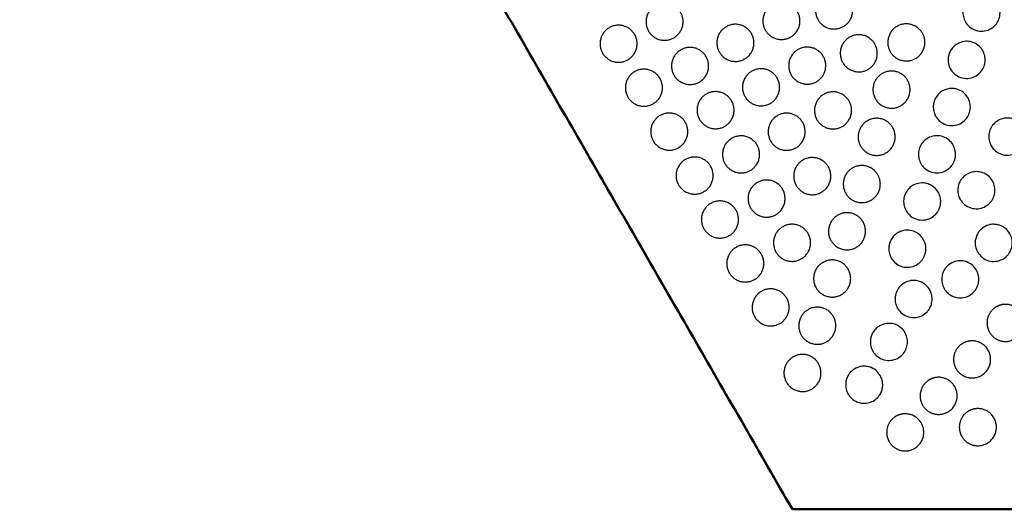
# Model space of a CAD drawing. Header units: millimetres. Extents: x -125 to 375, y 0 to 433.
# Tile 1 of 29: x -125 to 34, y 0 to 79. Entities that reach past the tile are written whole.
import ezdxf

# ---------------------------------------------------------------- set-up
doc = ezdxf.new("R2010")
doc.units = ezdxf.units.MM
doc.layers.add('Make2D$Visible$Curves', color=7, linetype='Continuous', true_color=0x000000)
doc.layers.add('Make2D$Visible$SceneSilhouetteCurves', color=7, linetype='Continuous', lineweight=50, true_color=0x000000)

msp = doc.modelspace()

# ---------------------------------------------------------------- linework, layer by layer
at = {"layer": 'Make2D$Visible$Curves', "color": 18, "true_color": 0x000000}
for points in [[(0, 0), (-62.5, 108.25), (-125, 216.51)], [(250, 0), (125, 0), (0, 0)]]:
    msp.add_open_spline(points, degree=2, dxfattribs=at)
at = {"layer": 'Make2D$Visible$Curves', "color": 18, "lineweight": -3, "true_color": 0x000000}
for points, weights, knots in [([(9.34, 82.12), (10.84, 79.52), (8.25, 78.02), (5.65, 76.52), (4.15, 79.12), (2.65, 81.72), (5.25, 83.22), (7.84, 84.72), (9.34, 82.12)], [1, 0.707106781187, 1, 0.707106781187, 1, 0.707106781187, 0.999999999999, 0.707106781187, 1], [6.017726, 6.017726, 6.017726, 12.035452, 12.035452, 18.053177, 18.053177, 24.070903, 24.070903, 30.088629, 30.088629, 30.088629]), ([(-18.08, 80.29), (-16.58, 77.69), (-19.17, 76.19), (-21.77, 74.69), (-23.27, 77.29), (-24.77, 79.89), (-22.17, 81.39), (-19.58, 82.89), (-18.08, 80.29)], [1, 0.707106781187, 1, 0.707106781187, 1, 0.707106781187, 0.999999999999, 0.707106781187, 1], [6.017726, 6.017726, 6.017726, 12.035452, 12.035452, 18.053177, 18.053177, 24.070903, 24.070903, 30.088629, 30.088629, 30.088629]), ([(0.83, 80.43), (2.33, 77.83), (-0.27, 76.33), (-2.87, 74.83), (-4.37, 77.43), (-5.87, 80.02), (-3.27, 81.52), (-0.67, 83.02), (0.83, 80.43)], [1, 0.707106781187, 1, 0.707106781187, 1, 0.707106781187, 0.999999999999, 0.707106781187, 1], [6.017726, 6.017726, 6.017726, 12.035452, 12.035452, 18.053177, 18.053177, 24.070903, 24.070903, 30.088629, 30.088629, 30.088629]), ([(-25.52, 76.74), (-24.02, 74.14), (-26.61, 72.64), (-29.21, 71.14), (-30.71, 73.74), (-32.21, 76.33), (-29.61, 77.83), (-27.02, 79.33), (-25.52, 76.74)], [1, 0.707106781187, 1, 0.707106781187, 1, 0.707106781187, 0.999999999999, 0.707106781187, 1], [6.017726, 6.017726, 6.017726, 12.035452, 12.035452, 18.053177, 18.053177, 24.070903, 24.070903, 30.088629, 30.088629, 30.088629]), ([(-6.62, 76.88), (-5.12, 74.28), (-7.71, 72.78), (-10.31, 71.28), (-11.81, 73.88), (-13.31, 76.48), (-10.71, 77.98), (-8.12, 79.48), (-6.62, 76.88)], [1, 0.707106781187, 1, 0.707106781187, 1, 0.707106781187, 0.999999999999, 0.707106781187, 1], [6.017726, 6.017726, 6.017726, 12.035452, 12.035452, 18.053177, 18.053177, 24.070903, 24.070903, 30.088629, 30.088629, 30.088629]), ([(21.04, 76.95), (22.54, 74.36), (19.94, 72.86), (17.34, 71.36), (15.84, 73.95), (14.34, 76.55), (16.94, 78.05), (19.54, 79.55), (21.04, 76.95)], [1, 0.707106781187, 1, 0.707106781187, 1, 0.707106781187, 0.999999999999, 0.707106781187, 1], [6.017726, 6.017726, 6.017726, 12.035452, 12.035452, 18.053177, 18.053177, 24.070903, 24.070903, 30.088629, 30.088629, 30.088629]), ([(13.34, 75.19), (14.84, 72.59), (12.25, 71.09), (9.65, 69.59), (8.15, 72.19), (6.65, 74.79), (9.25, 76.29), (11.84, 77.79), (13.34, 75.19)], [1, 0.707106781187, 1, 0.707106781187, 1, 0.707106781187, 0.999999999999, 0.707106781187, 1], [6.017726, 6.017726, 6.017726, 12.035452, 12.035452, 18.053177, 18.053177, 24.070903, 24.070903, 30.088629, 30.088629, 30.088629]), ([(-13.95, 73.14), (-12.45, 70.55), (-15.05, 69.05), (-17.65, 67.55), (-19.15, 70.14), (-20.65, 72.74), (-18.05, 74.24), (-15.45, 75.74), (-13.95, 73.14)], [1, 0.707106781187, 1, 0.707106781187, 1, 0.707106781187, 0.999999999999, 0.707106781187, 1], [6.017726, 6.017726, 6.017726, 12.035452, 12.035452, 18.053177, 18.053177, 24.070903, 24.070903, 30.088629, 30.088629, 30.088629]), ([(5, 73.19), (6.5, 70.6), (3.91, 69.1), (1.31, 67.6), (-0.19, 70.19), (-1.69, 72.79), (0.91, 74.29), (3.5, 75.79), (5, 73.19)], [1, 0.707106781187, 1, 0.707106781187, 1, 0.707106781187, 0.999999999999, 0.707106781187, 1], [6.017726, 6.017726, 6.017726, 12.035452, 12.035452, 18.053177, 18.053177, 24.070903, 24.070903, 30.088629, 30.088629, 30.088629]), ([(-21.42, 69.63), (-19.92, 67.04), (-22.51, 65.54), (-25.11, 64.04), (-26.61, 66.63), (-28.11, 69.23), (-25.51, 70.73), (-22.92, 72.23), (-21.42, 69.63)], [1, 0.707106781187, 1, 0.707106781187, 1, 0.707106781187, 0.999999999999, 0.707106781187, 1], [6.017726, 6.017726, 6.017726, 12.035452, 12.035452, 18.053177, 18.053177, 24.070903, 24.070903, 30.088629, 30.088629, 30.088629]), ([(-2.47, 69.7), (-0.97, 67.1), (-3.57, 65.6), (-6.17, 64.1), (-7.67, 66.7), (-9.17, 69.3), (-6.57, 70.8), (-3.97, 72.3), (-2.47, 69.7)], [1, 0.707106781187, 1, 0.707106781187, 1, 0.707106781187, 0.999999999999, 0.707106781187, 1], [6.017726, 6.017726, 6.017726, 12.035452, 12.035452, 18.053177, 18.053177, 24.070903, 24.070903, 30.088629, 30.088629, 30.088629]), ([(18.64, 69.32), (20.14, 66.72), (17.54, 65.22), (14.94, 63.72), (13.44, 66.32), (11.94, 68.92), (14.54, 70.42), (17.14, 71.92), (18.64, 69.32)], [1, 0.707106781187, 1, 0.707106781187, 1, 0.707106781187, 0.999999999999, 0.707106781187, 1], [6.017726, 6.017726, 6.017726, 12.035452, 12.035452, 18.053177, 18.053177, 24.070903, 24.070903, 30.088629, 30.088629, 30.088629]), ([(-9.83, 66), (-8.33, 63.4), (-10.92, 61.9), (-13.52, 60.4), (-15.02, 63), (-16.52, 65.6), (-13.92, 67.1), (-11.33, 68.6), (-9.83, 66)], [1, 0.707106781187, 1, 0.707106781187, 1, 0.707106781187, 0.999999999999, 0.707106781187, 1], [6.017726, 6.017726, 6.017726, 12.035452, 12.035452, 18.053177, 18.053177, 24.070903, 24.070903, 30.088629, 30.088629, 30.088629]), ([(9.18, 65.96), (10.68, 63.37), (8.08, 61.87), (5.48, 60.37), (3.98, 62.96), (2.48, 65.56), (5.08, 67.06), (7.68, 68.56), (9.18, 65.96)], [1, 0.707106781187, 1, 0.707106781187, 1, 0.707106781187, 0.999999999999, 0.707106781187, 1], [6.017726, 6.017726, 6.017726, 12.035452, 12.035452, 18.053177, 18.053177, 24.070903, 24.070903, 30.088629, 30.088629, 30.088629]), ([(-17.32, 62.53), (-15.82, 59.93), (-18.41, 58.43), (-21.01, 56.93), (-22.51, 59.53), (-24.01, 62.13), (-21.41, 63.63), (-18.82, 65.13), (-17.32, 62.53)], [1, 0.707106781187, 1, 0.707106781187, 1, 0.707106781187, 0.999999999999, 0.707106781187, 1], [6.017726, 6.017726, 6.017726, 12.035452, 12.035452, 18.053177, 18.053177, 24.070903, 24.070903, 30.088629, 30.088629, 30.088629]), ([(1.67, 62.52), (3.17, 59.92), (0.58, 58.42), (-2.02, 56.92), (-3.52, 59.52), (-5.02, 62.12), (-2.42, 63.62), (0.17, 65.12), (1.67, 62.52)], [1, 0.707106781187, 1, 0.707106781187, 1, 0.707106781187, 0.999999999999, 0.707106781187, 1], [6.017726, 6.017726, 6.017726, 12.035452, 12.035452, 18.053177, 18.053177, 24.070903, 24.070903, 30.088629, 30.088629, 30.088629]), ([(16.23, 61.69), (17.73, 59.09), (15.14, 57.59), (12.54, 56.09), (11.04, 58.69), (9.54, 61.29), (12.14, 62.79), (14.73, 64.29), (16.23, 61.69)], [1, 0.707106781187, 1, 0.707106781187, 1, 0.707106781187, 0.999999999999, 0.707106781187, 1], [6.017726, 6.017726, 6.017726, 12.035452, 12.035452, 18.053177, 18.053177, 24.070903, 24.070903, 30.088629, 30.088629, 30.088629]), ([(-5.7, 58.86), (-4.2, 56.26), (-6.8, 54.76), (-9.4, 53.26), (-10.9, 55.86), (-12.4, 58.45), (-9.8, 59.95), (-7.2, 61.45), (-5.7, 58.86)], [1, 0.707106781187, 1, 0.707106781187, 1, 0.707106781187, 0.999999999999, 0.707106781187, 1], [6.017726, 6.017726, 6.017726, 12.035452, 12.035452, 18.053177, 18.053177, 24.070903, 24.070903, 30.088629, 30.088629, 30.088629]), ([(-13.22, 55.43), (-11.72, 52.83), (-14.31, 51.33), (-16.91, 49.83), (-18.41, 52.43), (-19.91, 55.03), (-17.31, 56.53), (-14.72, 58.03), (-13.22, 55.43)], [1, 0.707106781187, 1, 0.707106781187, 1, 0.707106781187, 0.999999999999, 0.707106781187, 1], [6.017726, 6.017726, 6.017726, 12.035452, 12.035452, 18.053177, 18.053177, 24.070903, 24.070903, 30.088629, 30.088629, 30.088629]), ([(5.82, 55.34), (7.32, 52.74), (4.72, 51.24), (2.12, 49.74), (0.62, 52.34), (-0.88, 54.94), (1.72, 56.44), (4.32, 57.94), (5.82, 55.34)], [1, 0.707106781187, 1, 0.707106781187, 1, 0.707106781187, 0.999999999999, 0.707106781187, 1], [6.017726, 6.017726, 6.017726, 12.035452, 12.035452, 18.053177, 18.053177, 24.070903, 24.070903, 30.088629, 30.088629, 30.088629]), ([(13.83, 54.06), (15.33, 51.46), (12.74, 49.96), (10.14, 48.46), (8.64, 51.06), (7.14, 53.66), (9.74, 55.16), (12.33, 56.66), (13.83, 54.06)], [1, 0.707106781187, 1, 0.707106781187, 1, 0.707106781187, 0.999999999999, 0.707106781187, 1], [6.017726, 6.017726, 6.017726, 12.035452, 12.035452, 18.053177, 18.053177, 24.070903, 24.070903, 30.088629, 30.088629, 30.088629]), ([(-1.58, 51.71), (-0.08, 49.11), (-2.67, 47.61), (-5.27, 46.11), (-6.77, 48.71), (-8.27, 51.31), (-5.67, 52.81), (-3.08, 54.31), (-1.58, 51.71)], [1, 0.707106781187, 1, 0.707106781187, 1, 0.707106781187, 0.999999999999, 0.707106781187, 1], [6.017726, 6.017726, 6.017726, 12.035452, 12.035452, 18.053177, 18.053177, 24.070903, 24.070903, 30.088629, 30.088629, 30.088629]), ([(-9.12, 48.33), (-7.62, 45.73), (-10.21, 44.23), (-12.81, 42.73), (-14.31, 45.33), (-15.81, 47.93), (-13.21, 49.43), (-10.62, 50.93), (-9.12, 48.33)], [1, 0.707106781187, 1, 0.707106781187, 1, 0.707106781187, 0.999999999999, 0.707106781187, 1], [6.017726, 6.017726, 6.017726, 12.035452, 12.035452, 18.053177, 18.053177, 24.070903, 24.070903, 30.088629, 30.088629, 30.088629]), ([(11.43, 46.43), (12.93, 43.83), (10.34, 42.33), (7.74, 40.83), (6.24, 43.43), (4.74, 46.03), (7.34, 47.53), (9.93, 49.03), (11.43, 46.43)], [1, 0.707106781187, 1, 0.707106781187, 1, 0.707106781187, 0.999999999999, 0.707106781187, 1], [6.017726, 6.017726, 6.017726, 12.035452, 12.035452, 18.053177, 18.053177, 24.070903, 24.070903, 30.088629, 30.088629, 30.088629]), ([(2.55, 44.57), (4.05, 41.97), (1.45, 40.47), (-1.15, 38.97), (-2.65, 41.57), (-4.15, 44.16), (-1.55, 45.66), (1.05, 47.16), (2.55, 44.57)], [1, 0.707106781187, 1, 0.707106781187, 1, 0.707106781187, 0.999999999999, 0.707106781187, 1], [6.017726, 6.017726, 6.017726, 12.035452, 12.035452, 18.053177, 18.053177, 24.070903, 24.070903, 30.088629, 30.088629, 30.088629]), ([(-5.02, 41.23), (-3.52, 38.63), (-6.11, 37.13), (-8.71, 35.63), (-10.21, 38.23), (-11.71, 40.83), (-9.11, 42.33), (-6.52, 43.83), (-5.02, 41.23)], [1, 0.707106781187, 1, 0.707106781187, 1, 0.707106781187, 0.999999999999, 0.707106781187, 1], [6.017726, 6.017726, 6.017726, 12.035452, 12.035452, 18.053177, 18.053177, 24.070903, 24.070903, 30.088629, 30.088629, 30.088629]), ([(29.9, 41.69), (29.94, 41.62), (29.98, 41.55), (29.98, 41.55), (29.98, 41.55)], [0.979325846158, 0.989269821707, 1, 0.999210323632, 0.998424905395], [-4.8850279, -4.8850279, -4.8850279, -4.712389, -4.712389, -4.6996838, -4.6996838, -4.6996838]), ([(9.03, 38.8), (10.53, 36.2), (7.94, 34.7), (5.34, 33.2), (3.84, 35.8), (2.34, 38.39), (4.94, 39.89), (7.53, 41.39), (9.03, 38.8)], [1, 0.707106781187, 1, 0.707106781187, 1, 0.707106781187, 0.999999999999, 0.707106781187, 1], [6.017726, 6.017726, 6.017726, 12.035452, 12.035452, 18.053177, 18.053177, 24.070903, 24.070903, 30.088629, 30.088629, 30.088629]), ([(-0.92, 34.13), (0.58, 31.53), (-2.01, 30.03), (-4.61, 28.53), (-6.11, 31.13), (-7.61, 33.72), (-5.01, 35.22), (-2.42, 36.72), (-0.92, 34.13)], [1, 0.707106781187, 1, 0.707106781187, 1, 0.707106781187, 0.999999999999, 0.707106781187, 1], [6.017726, 6.017726, 6.017726, 12.035452, 12.035452, 18.053177, 18.053177, 24.070903, 24.070903, 30.088629, 30.088629, 30.088629]), ([(6.63, 31.16), (8.13, 28.57), (5.54, 27.07), (2.94, 25.57), (1.44, 28.16), (-0.06, 30.76), (2.54, 32.26), (5.13, 33.76), (6.63, 31.16)], [1, 0.707106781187, 1, 0.707106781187, 1, 0.707106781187, 0.999999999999, 0.707106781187, 1], [6.017726, 6.017726, 6.017726, 12.035452, 12.035452, 18.053177, 18.053177, 24.070903, 24.070903, 30.088629, 30.088629, 30.088629]), ([(31.89, 28.62), (31.49, 29.31), (31.49, 30.12), (31.49, 31.85), (32.99, 32.71), (33.69, 33.12), (34.49, 33.12), (37.49, 33.12), (37.49, 30.12), (37.49, 27.12), (34.49, 27.12), (32.76, 27.12), (31.89, 28.62)], [0.868347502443, 0.900099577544, 1, 0.807007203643, 0.868347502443, 0.900099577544, 1, 0.707106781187, 1, 0.707106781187, 1, 0.807007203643, 0.868347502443], [16.000643, 16.000643, 16.000643, 18.053177, 18.053177, 21.530077, 21.530077, 23.138962, 23.138962, 29.156688, 29.156688, 35.174414, 35.174414, 39.139605, 39.139605, 39.139605]), ([(26.48, 22.72), (26.08, 23.42), (26.08, 24.22), (26.08, 25.95), (27.58, 26.82), (28.28, 27.22), (29.08, 27.22), (32.08, 27.22), (32.08, 24.22), (32.08, 21.22), (29.08, 21.22), (27.35, 21.22), (26.48, 22.72)], [0.868347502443, 0.900099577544, 1, 0.807007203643, 0.868347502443, 0.900099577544, 1, 0.707106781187, 1, 0.707106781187, 1, 0.807007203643, 0.868347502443], [16.000643, 16.000643, 16.000643, 18.053177, 18.053177, 21.530077, 21.530077, 23.138962, 23.138962, 29.156688, 29.156688, 35.174414, 35.174414, 39.139605, 39.139605, 39.139605]), ([(4.23, 23.53), (5.73, 20.93), (3.14, 19.43), (0.54, 17.93), (-0.96, 20.53), (-2.46, 23.13), (0.14, 24.63), (2.73, 26.13), (4.23, 23.53)], [1, 0.707106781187, 1, 0.707106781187, 1, 0.707106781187, 0.999999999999, 0.707106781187, 1], [6.017726, 6.017726, 6.017726, 12.035452, 12.035452, 18.053177, 18.053177, 24.070903, 24.070903, 30.088629, 30.088629, 30.088629]), ([(21.07, 16.83), (20.67, 17.52), (20.67, 18.33), (20.67, 20.06), (22.17, 20.93), (22.87, 21.33), (23.67, 21.33), (26.67, 21.33), (26.67, 18.33), (26.67, 15.33), (23.67, 15.33), (21.94, 15.33), (21.07, 16.83)], [0.868347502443, 0.900099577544, 1, 0.807007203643, 0.868347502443, 0.900099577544, 1, 0.707106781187, 1, 0.707106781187, 1, 0.807007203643, 0.868347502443], [16.000643, 16.000643, 16.000643, 18.053177, 18.053177, 21.530077, 21.530077, 23.138962, 23.138962, 29.156688, 29.156688, 35.174414, 35.174414, 39.139605, 39.139605, 39.139605]), ([(27.41, 11.77), (27.01, 12.47), (27.01, 13.27), (27.01, 15), (28.51, 15.87), (29.21, 16.27), (30.01, 16.27), (33.01, 16.27), (33.01, 13.27), (33.01, 10.27), (30.01, 10.27), (28.28, 10.27), (27.41, 11.77)], [0.868347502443, 0.900099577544, 1, 0.807007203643, 0.868347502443, 0.900099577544, 1, 0.707106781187, 1, 0.707106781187, 1, 0.807007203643, 0.868347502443], [16.000643, 16.000643, 16.000643, 18.053177, 18.053177, 21.530077, 21.530077, 23.138962, 23.138962, 29.156688, 29.156688, 35.174414, 35.174414, 39.139605, 39.139605, 39.139605]), ([(15.67, 10.93), (15.26, 11.63), (15.26, 12.43), (15.26, 14.17), (16.76, 15.03), (17.46, 15.43), (18.26, 15.43), (21.26, 15.43), (21.26, 12.43), (21.26, 9.43), (18.26, 9.43), (16.53, 9.43), (15.67, 10.93)], [0.868347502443, 0.900099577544, 1, 0.807007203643, 0.868347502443, 0.900099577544, 1, 0.707106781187, 1, 0.707106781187, 1, 0.807007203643, 0.868347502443], [16.000643, 16.000643, 16.000643, 18.053177, 18.053177, 21.530077, 21.530077, 23.138962, 23.138962, 29.156688, 29.156688, 35.174414, 35.174414, 39.139605, 39.139605, 39.139605])]:
    msp.add_rational_spline(points, weights, degree=2, knots=knots, dxfattribs=at)
for points, knots in [([(28, 78.77), (27.84, 79.04), (27.73, 79.33), (27.6, 79.94), (27.58, 80.24), (27.62, 80.67), (27.64, 80.8), (27.69, 81.02), (27.72, 81.11), (27.77, 81.28), (27.8, 81.36), (27.88, 81.54), (27.93, 81.64), (28.1, 81.94), (28.23, 82.12), (28.6, 82.52), (28.84, 82.71), (29.1, 82.86), (29.16, 82.9), (29.22, 82.93), (29.63, 83.13), (30.02, 83.23), (30.41, 83.26), (30.77, 83.28), (31.14, 83.24), (31.83, 83.02), (32.15, 82.86), (32.72, 82.42), (32.96, 82.16), (33.32, 81.57), (33.45, 81.27), (33.6, 80.62), (33.62, 80.29), (33.57, 79.8), (33.54, 79.63), (33.47, 79.38), (33.44, 79.29), (33.37, 79.11), (33.34, 79.04), (33.26, 78.87), (33.21, 78.78), (33.06, 78.54), (32.96, 78.4), (32.58, 77.98), (32.27, 77.74), (31.57, 77.4), (31.2, 77.3), (30.41, 77.25), (30.02, 77.3), (29.29, 77.54), (28.96, 77.73), (28.41, 78.19), (28.18, 78.46), (28, 78.76), (28, 78.76), (28, 78.77)], [-4.743398, -4.743398, -4.743398, -4.743398, -3.794919, -3.794919, -2.896298, -2.896298, -2.48721, -2.48721, -2.214324, -2.214324, -1.955551, -1.955551, -1.619078, -1.619078, -0.923636, -0.923636, 0, 0, 0, 0.209481, 0.209481, 1.395343, 1.395343, 1.395343, 2.497254, 2.497254, 3.574448, 3.574448, 4.642657, 4.642657, 5.637894, 5.637894, 6.632706, 6.632706, 7.132137, 7.132137, 7.427844, 7.427844, 7.683659, 7.683659, 7.990372, 7.990372, 8.521798, 8.521798, 9.694083, 9.694083, 10.8629, 10.8629, 12.059115, 12.059115, 13.183052, 13.183052, 14.22504, 14.22504, 14.235643, 14.235643, 14.235643, 14.235643]), ([(25.6, 71.13), (25.56, 71.21), (25.52, 71.28), (25.35, 71.64), (25.26, 71.94), (25.19, 72.51), (25.19, 72.78), (25.24, 73.16), (25.26, 73.27), (25.31, 73.45), (25.33, 73.53), (25.39, 73.68), (25.41, 73.75), (25.49, 73.93), (25.54, 74.03), (25.71, 74.33), (25.85, 74.52), (26.22, 74.91), (26.45, 75.09), (26.7, 75.23), (26.77, 75.27), (26.84, 75.31), (27.27, 75.51), (27.66, 75.61), (28.05, 75.63), (28.36, 75.65), (28.67, 75.61), (29.27, 75.45), (29.55, 75.33), (30.11, 74.97), (30.38, 74.73), (30.8, 74.17), (30.95, 73.87), (31.15, 73.25), (31.2, 72.94), (31.2, 72.4), (31.17, 72.17), (31.09, 71.84), (31.06, 71.73), (31, 71.56), (30.97, 71.49), (30.91, 71.35), (30.88, 71.28), (30.79, 71.12), (30.73, 71.02), (30.53, 70.73), (30.37, 70.55), (29.91, 70.14), (29.59, 69.95), (28.88, 69.69), (28.49, 69.62), (27.7, 69.65), (27.31, 69.74), (26.62, 70.06), (26.32, 70.27), (25.88, 70.71), (25.73, 70.92), (25.6, 71.13)], [-4.742182, -4.742182, -4.742182, -4.742182, -4.485766, -4.485766, -3.555416, -3.555416, -2.752147, -2.752147, -2.410158, -2.410158, -2.1694, -2.1694, -1.932788, -1.932788, -1.599299, -1.599299, -0.879836, -0.879836, 0, 0, 0, 0.249444, 0.249444, 1.435356, 1.435356, 1.435356, 2.377836, 2.377836, 3.291421, 3.291421, 4.377648, 4.377648, 5.392769, 5.392769, 6.320596, 6.320596, 7.025442, 7.025442, 7.349485, 7.349485, 7.587716, 7.587716, 7.804744, 7.804744, 8.14362, 8.14362, 8.882889, 8.882889, 9.992901, 9.992901, 11.17273, 11.17273, 12.36724, 12.36724, 13.468076, 13.468076, 14.230305, 14.230305, 14.230305, 14.230305]), ([(23.2, 63.5), (23.09, 63.7), (23, 63.91), (22.85, 64.39), (22.81, 64.65), (22.79, 65.13), (22.81, 65.33), (22.86, 65.63), (22.88, 65.72), (22.93, 65.88), (22.95, 65.95), (23, 66.08), (23.03, 66.15), (23.1, 66.31), (23.15, 66.41), (23.33, 66.73), (23.5, 66.94), (23.87, 67.31), (24.07, 67.47), (24.3, 67.6), (24.38, 67.65), (24.46, 67.69), (24.91, 67.89), (25.29, 67.99), (25.69, 68), (25.9, 68.01), (26.11, 67.99), (26.51, 67.92), (26.71, 67.87), (27.24, 67.66), (27.56, 67.46), (28.09, 66.97), (28.31, 66.69), (28.62, 66.09), (28.72, 65.77), (28.81, 65.15), (28.81, 64.84), (28.74, 64.39), (28.71, 64.25), (28.64, 64.03), (28.61, 63.95), (28.55, 63.82), (28.53, 63.76), (28.47, 63.63), (28.43, 63.56), (28.33, 63.39), (28.26, 63.28), (27.96, 62.89), (27.68, 62.64), (27.05, 62.25), (26.7, 62.12), (25.94, 61.98), (25.54, 61.99), (24.78, 62.16), (24.43, 62.31), (23.82, 62.72), (23.56, 62.97), (23.3, 63.34), (23.25, 63.42), (23.2, 63.5)], [-4.741824, -4.741824, -4.741824, -4.741824, -4.053747, -4.053747, -3.245965, -3.245965, -2.62727, -2.62727, -2.341791, -2.341791, -2.130081, -2.130081, -1.909368, -1.909368, -1.580749, -1.580749, -0.785605, -0.785605, 0, 0, 0, 0.286122, 0.286122, 1.472009, 1.472009, 1.472009, 2.105126, 2.105126, 2.714677, 2.714677, 3.836906, 3.836906, 4.890527, 4.890527, 5.865924, 5.865924, 6.787159, 6.787159, 7.235984, 7.235984, 7.48579, 7.48579, 7.67391, 7.67391, 7.909335, 7.909335, 8.29695, 8.29695, 9.402046, 9.402046, 10.533594, 10.533594, 11.725072, 11.725072, 12.875557, 12.875557, 13.938593, 13.938593, 14.22882, 14.22882, 14.22882, 14.22882]), ([(32.17, 58.73), (32.13, 58.81), (32.08, 58.9), (31.91, 59.28), (31.82, 59.59), (31.76, 60.22), (31.77, 60.53), (31.86, 60.98), (31.91, 61.13), (31.99, 61.35), (32.02, 61.43), (32.09, 61.57), (32.12, 61.63), (32.19, 61.76), (32.23, 61.82), (32.35, 62), (32.43, 62.11), (32.74, 62.45), (32.99, 62.66), (33.27, 62.83), (33.34, 62.86), (33.4, 62.9), (33.81, 63.09), (34.18, 63.19), (34.56, 63.22), (34.88, 63.24), (35.2, 63.21), (35.8, 63.06), (36.07, 62.95), (36.65, 62.6), (36.93, 62.35), (37.37, 61.78), (37.53, 61.46), (37.73, 60.82), (37.78, 60.5), (37.77, 59.88), (37.72, 59.59), (37.59, 59.18), (37.53, 59.05), (37.44, 58.84), (37.4, 58.77), (37.32, 58.64), (37.28, 58.58), (37.2, 58.46), (37.15, 58.4), (37.01, 58.23), (36.92, 58.12), (36.52, 57.76), (36.19, 57.55), (35.46, 57.28), (35.08, 57.22), (34.31, 57.24), (33.92, 57.33), (33.21, 57.64), (32.9, 57.86), (32.46, 58.31), (32.3, 58.51), (32.17, 58.73)], [-4.744052, -4.744052, -4.744052, -4.744052, -4.453949, -4.453949, -3.48424, -3.48424, -2.552248, -2.552248, -2.091154, -2.091154, -1.839016, -1.839016, -1.631006, -1.631006, -1.391722, -1.391722, -0.986132, -0.986132, 0, 0, 0, 0.218612, 0.218612, 1.37275, 1.37275, 1.37275, 2.3345, 2.3345, 3.224015, 3.224015, 4.344639, 4.344639, 5.39925, 5.39925, 6.373434, 6.373434, 7.25434, 7.25434, 7.687123, 7.687123, 7.93278, 7.93278, 8.140593, 8.140593, 8.385636, 8.385636, 8.804949, 8.804949, 9.993356, 9.993356, 11.136242, 11.136242, 12.323835, 12.323835, 13.459996, 13.459996, 14.224019, 14.224019, 14.224019, 14.224019]), ([(20.8, 55.87), (20.77, 55.92), (20.75, 55.96), (20.59, 56.28), (20.49, 56.58), (20.4, 57.09), (20.39, 57.3), (20.41, 57.68), (20.43, 57.84), (20.48, 58.08), (20.5, 58.15), (20.54, 58.29), (20.56, 58.35), (20.61, 58.47), (20.63, 58.53), (20.7, 58.69), (20.75, 58.78), (20.94, 59.11), (21.11, 59.33), (21.49, 59.7), (21.68, 59.85), (21.9, 59.97), (21.99, 60.02), (22.08, 60.07), (22.54, 60.27), (22.93, 60.36), (23.32, 60.37), (23.69, 60.38), (24.06, 60.32), (24.76, 60.07), (25.08, 59.88), (25.63, 59.4), (25.86, 59.13), (26.19, 58.53), (26.3, 58.22), (26.4, 57.63), (26.41, 57.36), (26.37, 56.9), (26.33, 56.7), (26.25, 56.43), (26.22, 56.34), (26.16, 56.2), (26.14, 56.15), (26.08, 56.03), (26.05, 55.97), (25.98, 55.83), (25.93, 55.75), (25.75, 55.49), (25.6, 55.32), (25.18, 54.93), (24.87, 54.73), (24.18, 54.45), (23.8, 54.37), (23.02, 54.37), (22.62, 54.45), (21.92, 54.74), (21.6, 54.94), (21.12, 55.39), (20.94, 55.62), (20.8, 55.87)], [-4.741377, -4.741377, -4.741377, -4.741377, -4.585538, -4.585538, -3.651597, -3.651597, -3.02207, -3.02207, -2.528365, -2.528365, -2.28743, -2.28743, -2.101891, -2.101891, -1.901352, -1.901352, -1.587616, -1.587616, -0.749132, -0.749132, 0, 0, 0, 0.318708, 0.318708, 1.504395, 1.504395, 1.504395, 2.617557, 2.617557, 3.747544, 3.747544, 4.809535, 4.809535, 5.794575, 5.794575, 6.603941, 6.603941, 7.203737, 7.203737, 7.467075, 7.467075, 7.657573, 7.657573, 7.852364, 7.852364, 8.136428, 8.136428, 8.808797, 8.808797, 9.88677, 9.88677, 11.054511, 11.054511, 12.249572, 12.249572, 13.360522, 13.360522, 14.230147, 14.230147, 14.230147, 14.230147]), ([(27.17, 50.07), (27.05, 50.28), (26.95, 50.51), (26.8, 51.04), (26.77, 51.35), (26.78, 51.91), (26.82, 52.16), (26.92, 52.51), (26.96, 52.61), (27.02, 52.77), (27.05, 52.83), (27.1, 52.94), (27.13, 52.99), (27.2, 53.11), (27.24, 53.17), (27.36, 53.36), (27.46, 53.48), (27.77, 53.82), (28.01, 54.01), (28.27, 54.17), (28.34, 54.2), (28.41, 54.24), (28.82, 54.44), (29.19, 54.54), (29.58, 54.56), (29.87, 54.58), (30.16, 54.56), (30.7, 54.43), (30.96, 54.34), (31.53, 54.03), (31.82, 53.79), (32.29, 53.24), (32.47, 52.93), (32.7, 52.29), (32.76, 51.96), (32.78, 51.31), (32.73, 50.98), (32.59, 50.53), (32.53, 50.38), (32.43, 50.18), (32.4, 50.11), (32.33, 50), (32.3, 49.94), (32.23, 49.84), (32.19, 49.79), (32.09, 49.66), (32.02, 49.58), (31.75, 49.29), (31.52, 49.11), (30.98, 48.8), (30.66, 48.68), (29.94, 48.55), (29.55, 48.55), (28.78, 48.71), (28.41, 48.86), (27.79, 49.29), (27.53, 49.55), (27.27, 49.92), (27.22, 49.99), (27.17, 50.07)], [-4.743309, -4.743309, -4.743309, -4.743309, -3.995993, -3.995993, -3.079659, -3.079659, -2.302941, -2.302941, -1.987045, -1.987045, -1.789974, -1.789974, -1.610823, -1.610823, -1.382481, -1.382481, -0.928283, -0.928283, 0, 0, 0, 0.230936, 0.230936, 1.386236, 1.386236, 1.386236, 2.259902, 2.259902, 3.069629, 3.069629, 4.199101, 4.199101, 5.263598, 5.263598, 6.249531, 6.249531, 7.23548, 7.23548, 7.696854, 7.696854, 7.926725, 7.926725, 8.106074, 8.106074, 8.302348, 8.302348, 8.614807, 8.614807, 9.481208, 9.481208, 10.503176, 10.503176, 11.674559, 11.674559, 12.861424, 12.861424, 13.956302, 13.956302, 14.220842, 14.220842, 14.220842, 14.220842]), ([(18.4, 48.24), (18.37, 48.29), (18.35, 48.34), (18.18, 48.66), (18.09, 48.96), (17.99, 49.53), (17.99, 49.8), (18.03, 50.2), (18.05, 50.33), (18.1, 50.52), (18.12, 50.58), (18.16, 50.7), (18.17, 50.75), (18.21, 50.85), (18.24, 50.91), (18.3, 51.05), (18.34, 51.14), (18.54, 51.48), (18.72, 51.71), (19.1, 52.08), (19.29, 52.22), (19.5, 52.34), (19.6, 52.39), (19.7, 52.45), (20.16, 52.65), (20.55, 52.73), (20.94, 52.74), (21.22, 52.74), (21.5, 52.71), (22.03, 52.57), (22.28, 52.47), (22.82, 52.15), (23.1, 51.91), (23.55, 51.36), (23.72, 51.06), (23.93, 50.44), (23.99, 50.13), (24, 49.61), (23.99, 49.4), (23.92, 49.04), (23.88, 48.89), (23.8, 48.67), (23.78, 48.61), (23.73, 48.49), (23.7, 48.44), (23.65, 48.34), (23.63, 48.29), (23.55, 48.17), (23.51, 48.09), (23.33, 47.84), (23.18, 47.67), (22.75, 47.28), (22.45, 47.09), (21.77, 46.81), (21.39, 46.74), (20.6, 46.74), (20.21, 46.82), (19.5, 47.11), (19.19, 47.32), (18.72, 47.77), (18.54, 47.99), (18.4, 48.24)], [-4.741483, -4.741483, -4.741483, -4.741483, -4.573428, -4.573428, -3.642973, -3.642973, -2.828507, -2.828507, -2.437309, -2.437309, -2.236132, -2.236132, -2.07559, -2.07559, -1.895868, -1.895868, -1.600167, -1.600167, -0.717586, -0.717586, 0, 0, 0, 0.345789, 0.345789, 1.531039, 1.531039, 1.531039, 2.366434, 2.366434, 3.174414, 3.174414, 4.27397, 4.27397, 5.304428, 5.304428, 6.246014, 6.246014, 6.869368, 6.869368, 7.342252, 7.342252, 7.561318, 7.561318, 7.725391, 7.725391, 7.898697, 7.898697, 8.162682, 8.162682, 8.84405, 8.84405, 9.90076, 9.90076, 11.063609, 11.063609, 12.257799, 12.257799, 13.369024, 13.369024, 14.225035, 14.225035, 14.225035, 14.225035]), ([(16, 40.61), (15.91, 40.77), (15.83, 40.94), (15.67, 41.4), (15.61, 41.69), (15.59, 42.19), (15.61, 42.41), (15.66, 42.72), (15.68, 42.81), (15.72, 42.96), (15.74, 43.02), (15.77, 43.11), (15.79, 43.15), (15.82, 43.24), (15.84, 43.29), (15.9, 43.42), (15.94, 43.5), (16.13, 43.85), (16.32, 44.09), (16.72, 44.46), (16.9, 44.59), (17.1, 44.71), (17.2, 44.77), (17.31, 44.82), (17.78, 45.02), (18.17, 45.1), (18.56, 45.11), (18.91, 45.11), (19.25, 45.06), (19.89, 44.84), (20.18, 44.68), (20.73, 44.25), (20.97, 43.98), (21.33, 43.39), (21.46, 43.07), (21.59, 42.45), (21.61, 42.15), (21.57, 41.61), (21.52, 41.37), (21.41, 41.06), (21.38, 40.98), (21.32, 40.85), (21.3, 40.81), (21.26, 40.72), (21.24, 40.68), (21.19, 40.59), (21.16, 40.54), (21.08, 40.42), (21.03, 40.35), (20.77, 40.01), (20.52, 39.78), (19.94, 39.4), (19.61, 39.26), (18.89, 39.1), (18.5, 39.08), (17.73, 39.21), (17.36, 39.35), (16.72, 39.74), (16.45, 39.98), (16.15, 40.37), (16.07, 40.49), (16, 40.61)], [12.677747, 12.677747, 12.677747, 12.677747, 13.245905, 13.245905, 14.127492, 14.127492, 14.770833, 14.770833, 15.072177, 15.072177, 15.236399, 15.236399, 15.372774, 15.372774, 15.531697, 15.531697, 15.802275, 15.802275, 16.727869, 16.727869, 17.420031, 17.420031, 17.420031, 17.785032, 17.785032, 18.969474, 18.969474, 18.969474, 20.00095, 20.00095, 21.0072, 21.0072, 22.087367, 22.087367, 23.095033, 23.095033, 24.000566, 24.000566, 24.731508, 24.731508, 24.992923, 24.992923, 25.148904, 25.148904, 25.286687, 25.286687, 25.457635, 25.457635, 25.717313, 25.717313, 26.751401, 26.751401, 27.799734, 27.799734, 28.980166, 28.980166, 30.152519, 30.152519, 31.228434, 31.228434, 31.647221, 31.647221, 31.647221, 31.647221]), ([(29.98, 41.55), (29.81, 41.85), (29.69, 42.16), (29.57, 42.8), (29.56, 43.11), (29.63, 43.66), (29.69, 43.91), (29.82, 44.25), (29.88, 44.37), (29.96, 44.53), (30, 44.59), (30.06, 44.69), (30.09, 44.73), (30.15, 44.83), (30.19, 44.88), (30.29, 45), (30.36, 45.08), (30.62, 45.35), (30.84, 45.52), (31.08, 45.65), (31.12, 45.68), (31.16, 45.7), (31.53, 45.89), (31.88, 46), (32.24, 46.04), (32.46, 46.06), (32.69, 46.06), (33.1, 46.01), (33.3, 45.97), (33.85, 45.8), (34.18, 45.62), (34.76, 45.15), (35, 44.86), (35.36, 44.23), (35.48, 43.9), (35.59, 43.24), (35.59, 42.91), (35.49, 42.3), (35.4, 42.01), (35.21, 41.61), (35.14, 41.49), (35.02, 41.32), (34.98, 41.26), (34.91, 41.16), (34.87, 41.12), (34.8, 41.04), (34.76, 40.99), (34.65, 40.89), (34.58, 40.82), (34.32, 40.6), (34.1, 40.46), (33.56, 40.2), (33.23, 40.11), (32.51, 40.03), (32.12, 40.07), (31.36, 40.28), (31.01, 40.47), (30.41, 40.95), (30.17, 41.23), (29.98, 41.55)], [-4.744934, -4.744934, -4.744934, -4.744934, -3.730494, -3.730494, -2.804056, -2.804056, -2.044255, -2.044255, -1.673821, -1.673821, -1.476249, -1.476249, -1.316387, -1.316387, -1.132276, -1.132276, -0.821397, -0.821397, 0, 0, 0, 0.151821, 0.151821, 1.243548, 1.243548, 1.243548, 1.911498, 1.911498, 2.511071, 2.511071, 3.630669, 3.630669, 4.75653, 4.75653, 5.816552, 5.816552, 6.790193, 6.790193, 7.699991, 7.699991, 8.122644, 8.122644, 8.330548, 8.330548, 8.491919, 8.491919, 8.667965, 8.667965, 8.947725, 8.947725, 9.730084, 9.730084, 10.749057, 10.749057, 11.909358, 11.909358, 13.109486, 13.109486, 14.215958, 14.215958, 14.215958, 14.215958]), ([(24.57, 35.66), (24.53, 35.73), (24.49, 35.81), (24.31, 36.18), (24.22, 36.5), (24.15, 37.11), (24.16, 37.41), (24.26, 37.93), (24.33, 38.15), (24.45, 38.44), (24.49, 38.52), (24.56, 38.64), (24.58, 38.68), (24.63, 38.77), (24.66, 38.8), (24.72, 38.89), (24.75, 38.94), (24.84, 39.05), (24.89, 39.12), (25.16, 39.41), (25.4, 39.6), (25.67, 39.76), (25.71, 39.78), (25.75, 39.81), (26.13, 40), (26.48, 40.1), (26.84, 40.14), (27.16, 40.18), (27.49, 40.16), (28.08, 40.03), (28.35, 39.93), (28.93, 39.62), (29.23, 39.37), (29.71, 38.8), (29.89, 38.48), (30.11, 37.82), (30.17, 37.48), (30.17, 36.85), (30.12, 36.55), (29.96, 36.05), (29.87, 35.85), (29.71, 35.57), (29.66, 35.49), (29.58, 35.37), (29.54, 35.33), (29.48, 35.25), (29.45, 35.22), (29.39, 35.14), (29.35, 35.1), (29.25, 35), (29.18, 34.93), (28.84, 34.64), (28.53, 34.47), (27.88, 34.22), (27.53, 34.16), (26.79, 34.16), (26.4, 34.23), (25.68, 34.53), (25.35, 34.74), (24.88, 35.21), (24.71, 35.42), (24.57, 35.66)], [-4.745012, -4.745012, -4.745012, -4.745012, -4.494913, -4.494913, -3.503877, -3.503877, -2.620228, -2.620228, -1.916556, -1.916556, -1.659853, -1.659853, -1.504955, -1.504955, -1.367005, -1.367005, -1.194372, -1.194372, -0.929161, -0.929161, 0, 0, 0, 0.149883, 0.149883, 1.255486, 1.255486, 1.255486, 2.218934, 2.218934, 3.076608, 3.076608, 4.228989, 4.228989, 5.31993, 5.31993, 6.336355, 6.336355, 7.244911, 7.244911, 7.912716, 7.912716, 8.201425, 8.201425, 8.36285, 8.36285, 8.499185, 8.499185, 8.660743, 8.660743, 8.950114, 8.950114, 10.001548, 10.001548, 11.054034, 11.054034, 12.228911, 12.228911, 13.398065, 13.398065, 14.226231, 14.226231, 14.226231, 14.226231]), ([(17.02, 32.48), (16.87, 32.74), (16.76, 33.03), (16.63, 33.61), (16.61, 33.9), (16.64, 34.39), (16.68, 34.59), (16.76, 34.89), (16.79, 34.98), (16.84, 35.11), (16.86, 35.16), (16.9, 35.24), (16.91, 35.28), (16.95, 35.35), (16.97, 35.39), (17.02, 35.49), (17.06, 35.55), (17.22, 35.79), (17.36, 35.96), (17.69, 36.3), (17.9, 36.45), (18.12, 36.58), (18.2, 36.62), (18.27, 36.66), (18.7, 36.86), (19.08, 36.96), (19.47, 36.98), (19.72, 36.99), (19.98, 36.97), (20.46, 36.87), (20.69, 36.8), (21.25, 36.53), (21.56, 36.3), (22.06, 35.76), (22.25, 35.46), (22.52, 34.82), (22.59, 34.5), (22.63, 33.87), (22.61, 33.57), (22.48, 33.06), (22.41, 32.85), (22.27, 32.58), (22.23, 32.51), (22.17, 32.4), (22.15, 32.36), (22.1, 32.29), (22.08, 32.26), (22.03, 32.19), (22, 32.16), (21.92, 32.05), (21.86, 31.98), (21.55, 31.66), (21.26, 31.44), (20.62, 31.13), (20.29, 31.04), (19.56, 30.96), (19.16, 30.99), (18.41, 31.21), (18.07, 31.39), (17.48, 31.85), (17.24, 32.12), (17.05, 32.44), (17.03, 32.46), (17.02, 32.48)], [-4.741854, -4.741854, -4.741854, -4.741854, -3.831033, -3.831033, -2.958507, -2.958507, -2.33888, -2.33888, -2.044677, -2.044677, -1.896323, -1.896323, -1.778819, -1.778819, -1.647793, -1.647793, -1.432277, -1.432277, -0.771964, -0.771964, 0, 0, 0, 0.263963, 0.263963, 1.426821, 1.426821, 1.426821, 2.196942, 2.196942, 2.917051, 2.917051, 4.056374, 4.056374, 5.134596, 5.134596, 6.137992, 6.137992, 7.029386, 7.029386, 7.716883, 7.716883, 7.950885, 7.950885, 8.08611, 8.08611, 8.203109, 8.203109, 8.345377, 8.345377, 8.611094, 8.611094, 9.697867, 9.697867, 10.735903, 10.735903, 11.91158, 11.91158, 13.078871, 13.078871, 14.150351, 14.150351, 14.221352, 14.221352, 14.221352, 14.221352]), ([(13.02, 25.55), (13, 25.59), (12.98, 25.63), (12.81, 25.96), (12.71, 26.26), (12.61, 26.84), (12.61, 27.12), (12.66, 27.59), (12.7, 27.79), (12.78, 28.04), (12.81, 28.1), (12.84, 28.19), (12.86, 28.22), (12.88, 28.28), (12.9, 28.31), (12.93, 28.37), (12.94, 28.41), (12.99, 28.5), (13.02, 28.56), (13.2, 28.85), (13.37, 29.06), (13.74, 29.4), (13.92, 29.54), (14.12, 29.65), (14.2, 29.7), (14.29, 29.74), (14.72, 29.94), (15.1, 30.04), (15.49, 30.05), (15.78, 30.06), (16.07, 30.03), (16.62, 29.89), (16.88, 29.79), (17.44, 29.47), (17.73, 29.22), (18.19, 28.65), (18.36, 28.33), (18.57, 27.69), (18.62, 27.36), (18.62, 26.74), (18.57, 26.46), (18.45, 26.04), (18.4, 25.91), (18.29, 25.68), (18.24, 25.59), (18.16, 25.46), (18.14, 25.42), (18.09, 25.36), (18.08, 25.33), (18.04, 25.28), (18.02, 25.25), (17.97, 25.19), (17.94, 25.15), (17.83, 25.03), (17.75, 24.94), (17.4, 24.61), (17.08, 24.41), (16.41, 24.14), (16.05, 24.06), (15.3, 24.05), (14.91, 24.11), (14.19, 24.39), (13.86, 24.59), (13.36, 25.06), (13.17, 25.29), (13.02, 25.55)], [12.768366, 12.768366, 12.768366, 12.768366, 12.907113, 12.907113, 13.858984, 13.858984, 14.688531, 14.688531, 15.289162, 15.289162, 15.482273, 15.482273, 15.591181, 15.591181, 15.68402, 15.68402, 15.795368, 15.795368, 15.9995, 15.9995, 16.819195, 16.819195, 17.51001, 17.51001, 17.51001, 17.795233, 17.795233, 18.963913, 18.963913, 18.963913, 19.841822, 19.841822, 20.66667, 20.66667, 21.795451, 21.795451, 22.864988, 22.864988, 23.855815, 23.855815, 24.722482, 24.722482, 25.161924, 25.161924, 25.481376, 25.481376, 25.615334, 25.615334, 25.711202, 25.711202, 25.809011, 25.809011, 25.95249, 25.95249, 26.302786, 26.302786, 27.420726, 27.420726, 28.498841, 28.498841, 29.680622, 29.680622, 30.824382, 30.824382, 31.73228, 31.73228, 31.73228, 31.73228]), ([(9.02, 18.63), (8.92, 18.81), (8.83, 19), (8.68, 19.48), (8.63, 19.77), (8.62, 20.27), (8.63, 20.48), (8.7, 20.82), (8.73, 20.95), (8.79, 21.11), (8.8, 21.15), (8.82, 21.21), (8.83, 21.24), (8.85, 21.28), (8.86, 21.3), (8.88, 21.35), (8.89, 21.38), (8.93, 21.46), (8.96, 21.51), (9.14, 21.85), (9.35, 22.12), (9.76, 22.49), (9.93, 22.62), (10.12, 22.72), (10.21, 22.78), (10.31, 22.82), (10.76, 23.03), (11.14, 23.11), (11.53, 23.13), (11.75, 23.13), (11.96, 23.11), (12.38, 23.04), (12.57, 22.98), (13.12, 22.75), (13.44, 22.54), (13.97, 22.02), (14.19, 21.72), (14.48, 21.08), (14.57, 20.75), (14.64, 20.1), (14.62, 19.79), (14.5, 19.27), (14.43, 19.05), (14.27, 18.72), (14.21, 18.6), (14.11, 18.45), (14.08, 18.41), (14.04, 18.36), (14.03, 18.34), (14, 18.3), (13.99, 18.28), (13.95, 18.24), (13.93, 18.22), (13.88, 18.15), (13.84, 18.11), (13.59, 17.84), (13.34, 17.65), (12.8, 17.35), (12.52, 17.25), (11.86, 17.11), (11.48, 17.11), (10.71, 17.24), (10.33, 17.39), (9.69, 17.8), (9.43, 18.05), (9.14, 18.43), (9.08, 18.53), (9.02, 18.63)], [-4.742262, -4.742262, -4.742262, -4.742262, -4.106704, -4.106704, -3.230947, -3.230947, -2.600404, -2.600404, -2.193552, -2.193552, -2.070953, -2.070953, -1.995006, -1.995006, -1.925768, -1.925768, -1.836561, -1.836561, -1.658604, -1.658604, -0.657114, -0.657114, 0, 0, 0, 0.318614, 0.318614, 1.495411, 1.495411, 1.495411, 2.143473, 2.143473, 2.759027, 2.759027, 3.9086, 3.9086, 5.006161, 5.006161, 6.03845, 6.03845, 6.968236, 6.968236, 7.65355, 7.65355, 8.076249, 8.076249, 8.200647, 8.200647, 8.277, 8.277, 8.346137, 8.346137, 8.434562, 8.434562, 8.60883, 8.60883, 9.550603, 9.550603, 10.443053, 10.443053, 11.586533, 11.586533, 12.788744, 12.788744, 13.872186, 13.872186, 14.221496, 14.221496, 14.221496, 14.221496])]:
    msp.add_open_spline(points, degree=3, knots=knots, dxfattribs=at)
for points, weights in [([(27.93, 78.9), (27.96, 78.83), (28, 78.77)], [0.979325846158, 0.989269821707, 1]), ([(-25.44, 76.6), (-25.48, 76.67), (-25.52, 76.74)], [0.979325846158, 0.989269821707, 1]), ([(25.53, 71.27), (25.56, 71.2), (25.6, 71.13)], [0.979325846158, 0.989269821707, 1]), ([(-21.34, 69.5), (-21.38, 69.57), (-21.42, 69.63)], [0.979325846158, 0.989269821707, 1]), ([(-2.4, 69.56), (-2.43, 69.63), (-2.47, 69.7)], [0.979325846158, 0.989269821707, 1]), ([(18.71, 69.18), (18.67, 69.25), (18.64, 69.32)], [0.979325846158, 0.989269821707, 1]), ([(-17.24, 62.39), (-17.28, 62.46), (-17.32, 62.53)], [0.979325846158, 0.989269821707, 1]), ([(16.31, 61.55), (16.27, 61.62), (16.23, 61.69)], [0.979325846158, 0.989269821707, 1]), ([(-5.63, 58.72), (-5.66, 58.79), (-5.7, 58.86)], [0.979325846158, 0.989269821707, 1]), ([(32.1, 58.87), (32.14, 58.8), (32.17, 58.73)], [0.979325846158, 0.989269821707, 1]), ([(20.73, 56.01), (20.76, 55.94), (20.8, 55.87)], [0.979325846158, 0.989269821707, 1]), ([(-13.14, 55.29), (-13.18, 55.36), (-13.22, 55.43)], [0.979325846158, 0.989269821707, 1]), ([(5.89, 55.2), (5.86, 55.27), (5.82, 55.34)], [0.979325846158, 0.989269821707, 1]), ([(-1.5, 51.57), (-1.54, 51.64), (-1.58, 51.71)], [0.979325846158, 0.989269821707, 1]), ([(18.33, 48.38), (18.36, 48.31), (18.4, 48.24)], [0.979325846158, 0.989269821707, 1]), ([(11.51, 46.29), (11.47, 46.36), (11.43, 46.43)], [0.979325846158, 0.989269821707, 1]), ([(2.62, 44.43), (2.59, 44.5), (2.55, 44.57)], [0.979325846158, 0.989269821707, 1]), ([(9.11, 38.66), (9.07, 38.73), (9.03, 38.8)], [0.979325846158, 0.989269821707, 1]), ([(31.82, 28.75), (31.85, 28.68), (31.89, 28.62)], [0.979325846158, 0.989269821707, 1]), ([(12.95, 25.69), (12.98, 25.62), (13.02, 25.55)], [0.979325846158, 0.989269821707, 1]), ([(8.95, 18.76), (8.98, 18.69), (9.02, 18.63)], [0.979325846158, 0.989269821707, 1]), ([(21, 16.97), (21.03, 16.9), (21.07, 16.83)], [0.979325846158, 0.989269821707, 1]), ([(27.34, 11.91), (27.37, 11.84), (27.41, 11.77)], [0.999555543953, 0.999435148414, 1])]:
    msp.add_rational_spline(points, weights, degree=2, dxfattribs=at)
at = {"layer": 'Make2D$Visible$SceneSilhouetteCurves', "color": 18, "true_color": 0x000000}
for points in [[(0, 0), (-62.5, 108.25), (-125, 216.51)], [(250, 0), (125, 0), (0, 0)]]:
    msp.add_open_spline(points, degree=2, dxfattribs=at)

doc.saveas('drawing.dxf')
